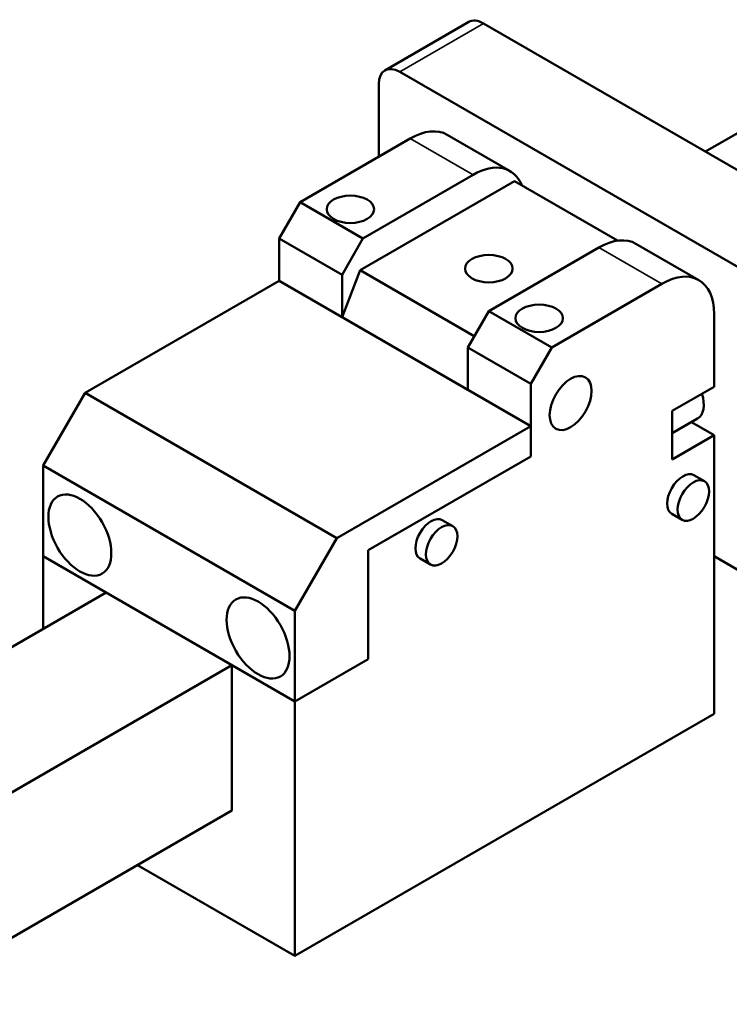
# Model space of a CAD drawing. Header units: millimetres. Extents: x 9 to 400, y 8 to 282.
# Tile 6 of 22: x 304 to 352, y 15 to 81. Entities that reach past the tile are written whole.
import ezdxf

# ---------------------------------------------------------------- set-up
doc = ezdxf.new("R2010")
doc.units = ezdxf.units.MM
doc.layers.add('Visible (ISO)', color=7, linetype='Continuous', lineweight=50)
doc.layers.add('Visible Narrow (ISO)', color=7, linetype='Continuous', lineweight=35)

msp = doc.modelspace()

# ---------------------------------------------------------------- linework, layer by layer
at = {"layer": 'Visible (ISO)'}
for p, q in [((328.598, 77.901), (334.255, 81.167)), ((335.255, 81.068), (360.711, 66.371)), ((355.054, 63.105), (329.598, 77.802)), ((328.184, 72.086), (328.184, 76.985)), ((354.191, 74.714), (350.225, 72.425)), ((322.881, 69.025), (330.305, 73.311)), ((332.805, 73.559), (337.048, 71.109)), ((326.934, 64.424), (337.345, 70.436)), ((327.123, 66.575), (334.548, 70.862)), ((337.345, 70.436), (344.296, 66.423)), ((322.881, 69.025), (321.466, 66.575)), ((327.123, 66.575), (322.881, 69.025)), ((321.466, 66.575), (325.709, 64.126)), ((321.466, 63.717), (321.466, 66.575)), ((325.709, 64.126), (327.123, 66.575)), ((343.033, 65.963), (335.608, 61.676)), ((345.533, 66.21), (349.776, 63.761)), ((325.709, 61.268), (326.934, 64.424)), ((334.63, 59.981), (326.934, 64.424)), ((325.709, 64.126), (325.709, 61.268)), ((321.466, 63.717), (308.385, 56.165)), ((321.466, 63.717), (338.437, 53.919)), ((339.851, 59.227), (347.276, 63.513)), ((334.194, 56.369), (325.709, 61.268)), ((335.608, 61.676), (334.194, 59.227)), ((339.851, 59.227), (335.608, 61.676)), ((350.811, 61.472), (350.811, 56.573)), ((334.194, 56.369), (334.194, 59.227)), ((334.194, 59.227), (338.437, 56.777)), ((338.437, 56.777), (339.851, 59.227)), ((338.437, 56.777), (338.437, 51.878)), ((347.983, 54.94), (350.811, 56.573)), ((308.385, 56.165), (305.556, 51.266)), ((325.355, 46.367), (308.385, 56.165)), ((347.983, 51.674), (347.983, 54.94)), ((325.355, 46.367), (338.437, 53.919)), ((338.437, 53.919), (338.437, 51.878)), ((349.69, 54.433), (347.983, 53.447)), ((349.276, 54.194), (350.811, 53.307)), ((350.811, 53.307), (347.983, 51.674)), ((350.811, 53.307), (350.811, 34.528)), ((338.437, 51.878), (327.477, 45.55)), ((338.437, 51.878), (327.477, 45.55)), ((305.556, 51.266), (322.527, 41.468)), ((305.556, 51.266), (305.556, 45.142)), ((349.44, 50.605), (350.147, 50.197)), ((347.94, 48.007), (348.647, 47.599)), ((332.469, 47.584), (333.176, 47.176)), ((322.527, 41.468), (325.355, 46.367)), ((327.477, 45.55), (327.477, 38.202)), ((327.477, 45.55), (327.477, 38.202)), ((309.799, 42.693), (305.556, 45.142)), ((305.556, 40.243), (305.556, 45.142)), ((305.556, 45.142), (322.527, 35.344)), ((330.969, 44.986), (331.676, 44.578)), ((350.811, 45.142), (355.054, 42.693)), ((309.799, 42.693), (287.173, 29.629)), ((322.527, 35.344), (322.527, 41.468)), ((327.477, 38.202), (322.527, 35.344)), ((327.477, 38.202), (322.527, 35.344)), ((295.658, 24.73), (318.284, 37.794)), ((318.284, 37.794), (318.284, 27.996)), ((322.527, 35.344), (318.284, 37.794)), ((322.527, 18.198), (322.527, 35.344)), ((350.811, 34.528), (322.527, 18.198)), ((318.284, 27.996), (295.658, 14.932)), ((311.92, 24.321), (322.527, 18.198))]:
    msp.add_line(p, q, dxfattribs=at)
for centre, major_axis, start_param, end_param in [((335.255, 79.435), (-1, 1.732), 5.497787, 6.283185), ((329.598, 76.169), (-1, 1.732), 5.497787, 7.068583), ((330.305, 69.229), (2.5, 4.33), 0, 0.785398), ((334.548, 66.779), (2.5, 4.33), 5.863159, 7.068583), ((343.033, 61.88), (2.5, 4.33), 0, 0.785398), ((347.276, 59.431), (2.5, 4.33), 5.497787, 7.068583), ((348.69, 56.165), (1, -1.732), 0, 1.209429), ((348.69, 49.306), (-0.75, -1.299), 3.141593, 6.283185), ((331.719, 46.285), (-0.75, -1.299), 3.141593, 6.283185)]:
    msp.add_ellipse(centre, major_axis=major_axis, ratio=0.57735, start_param=start_param, end_param=end_param, dxfattribs=at)
for centre, major_axis in [((326.275, 68.535), (1.6, 0)), ((335.608, 64.534), (1.6, 0)), ((339.003, 61.186), (1.6, 0)), ((341.124, 55.471), (1, 1.732)), ((349.397, 48.898), (0.75, 1.299)), ((308.031, 46.571), (-1.5, 2.598)), ((332.426, 45.877), (0.75, 1.299)), ((320.052, 39.631), (-1.5, 2.598))]:
    msp.add_ellipse(centre, major_axis=major_axis, ratio=0.57735, dxfattribs=at)
at = {"layer": 'Visible Narrow (ISO)'}
for p, q in [((329.598, 77.802), (335.255, 81.068)), ((330.305, 73.311), (334.548, 70.862)), ((343.033, 65.963), (347.276, 63.513))]:
    msp.add_line(p, q, dxfattribs=at)

doc.saveas('drawing.dxf')
